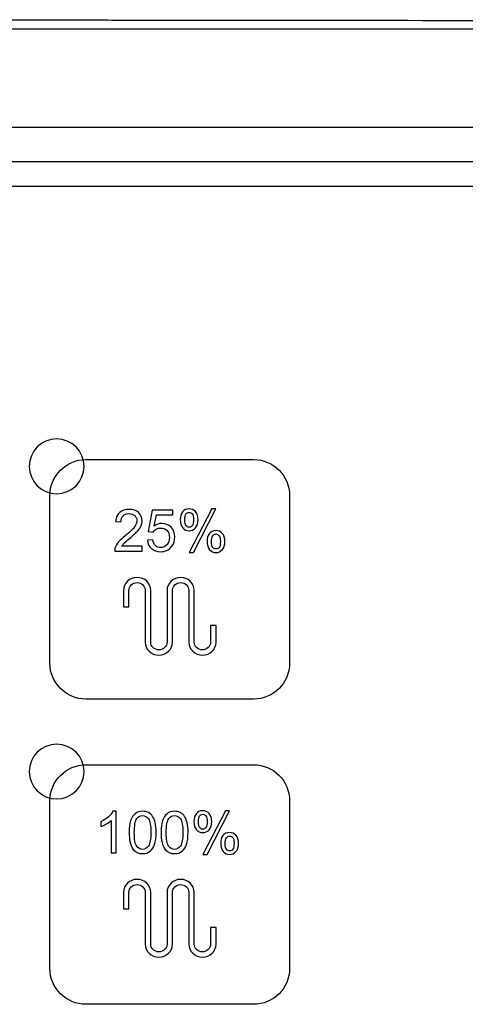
# Model space of a CAD drawing. Header units: millimetres. Extents: x 7143 to 9546, y -1575 to -869.
# Tile 49 of 94: x 7513 to 7546, y -1289 to -1217. Entities that reach past the tile are written whole.
import ezdxf

# ---------------------------------------------------------------- set-up
doc = ezdxf.new("R2010")
doc.units = ezdxf.units.MM
doc.header["$LTSCALE"] = 3

msp = doc.modelspace()

# ---------------------------------------------------------------- linework, layer by layer
at = {"linetype": 'Continuous', "lineweight": 30}
for p, q in [((7595.473, -1225.048), (7408.466, -1225.048)), ((7591.759, -1227.548), (7219.187, -1227.548)), ((7589.971, -1229.335), (7220.974, -1229.335))]:
    msp.add_line(p, q, dxfattribs=at)
at = {"linetype": 'Continuous', "lineweight": 30, "flags": 128}
msp.add_lwpolyline([(7602.683, -1217.852), (7602.683, -1217.852), (7600.683, -1217.852), (7592.683, -1217.852), (7560.683, -1217.85), (7432.683, -1217.846), (7208.263, -1217.852), (7208.262, -1217.852)], dxfattribs=at)
at = {"linetype": 'Continuous', "lineweight": 30}
for points, knots in [([(7207.473, -1217.171), (7209.417, -1217.174), (7213.31, -1217.18), (7229.337, -1217.158), (7291.965, -1217.198), (7386.351, -1217.171), (7474.228, -1217.165), (7514.307, -1217.176), (7520.663, -1217.183), (7521.397, -1217.184)], [0, 0, 0, 0, 0.018589, 0.037225, 0.153185, 0.617025, 0.939231, 0.99298, 1, 1, 1, 1]), ([(7521.397, -1217.184), (7526.292, -1217.189), (7536.816, -1217.2), (7552.96, -1217.22), (7569.828, -1217.23), (7586.689, -1217.221), (7597.879, -1217.188), (7603.473, -1217.171)], [0, 0, 0, 0, 0.178857, 0.384542, 0.589954, 0.795009, 1, 1, 1, 1]), ([(7515.718, -1247.793), (7516.822, -1247.793), (7517.718, -1248.688), (7517.718, -1249.793), (7517.718, -1249.793), (7517.718, -1250.897), (7516.822, -1251.793), (7515.718, -1251.793), (7515.718, -1251.793), (7514.613, -1251.793), (7513.718, -1250.897), (7513.718, -1249.793), (7513.718, -1249.793), (7513.718, -1248.688), (7514.613, -1247.793), (7515.718, -1247.793)], [0, 0, 0, 0, 0.2, 0.2, 0.2, 0.2, 0.4, 0.4, 0.4, 0.4, 0.6, 0.6, 0.6, 0.6, 1, 1, 1, 1]), ([(7517.848, -1266.798), (7517.848, -1266.798), (7530.098, -1266.798), (7530.098, -1266.798), (7530.098, -1266.798), (7531.542, -1266.798), (7532.723, -1265.617), (7532.723, -1264.173), (7532.723, -1264.173), (7532.723, -1264.173), (7532.723, -1251.923), (7532.723, -1251.923), (7532.723, -1251.923), (7532.723, -1250.479), (7531.542, -1249.298), (7530.098, -1249.298), (7530.098, -1249.298), (7530.098, -1249.298), (7517.848, -1249.298), (7517.848, -1249.298), (7517.848, -1249.298), (7516.404, -1249.298), (7515.223, -1250.479), (7515.223, -1251.923), (7515.223, -1251.923), (7515.223, -1251.923), (7515.223, -1264.173), (7515.223, -1264.173), (7515.223, -1264.173), (7515.223, -1265.617), (7516.404, -1266.798), (7517.848, -1266.798)], [0, 0, 0, 0, 0.111111, 0.111111, 0.111111, 0.111111, 0.222222, 0.222222, 0.222222, 0.222222, 0.333333, 0.333333, 0.333333, 0.333333, 0.444444, 0.444444, 0.444444, 0.444444, 0.555556, 0.555556, 0.555556, 0.555556, 0.666667, 0.666667, 0.666667, 0.666667, 0.777778, 0.777778, 0.777778, 0.777778, 1, 1, 1, 1]), ([(7521.959, -1255.623), (7521.959, -1255.623), (7521.959, -1255.979), (7521.959, -1255.979), (7521.959, -1255.979), (7521.959, -1255.979), (7519.953, -1255.979), (7519.953, -1255.979), (7519.953, -1255.979), (7519.95, -1255.889), (7519.965, -1255.803), (7519.996, -1255.72), (7519.996, -1255.72), (7520.048, -1255.583), (7520.13, -1255.449), (7520.244, -1255.317), (7520.244, -1255.317), (7520.358, -1255.185), (7520.52, -1255.032), (7520.731, -1254.86), (7520.731, -1254.86), (7521.059, -1254.589), (7521.282, -1254.376), (7521.398, -1254.217), (7521.398, -1254.217), (7521.515, -1254.059), (7521.574, -1253.91), (7521.574, -1253.769), (7521.574, -1253.769), (7521.574, -1253.621), (7521.521, -1253.497), (7521.415, -1253.396), (7521.415, -1253.396), (7521.309, -1253.295), (7521.171, -1253.244), (7521.001, -1253.244), (7521.001, -1253.244), (7520.821, -1253.244), (7520.677, -1253.297), (7520.569, -1253.405), (7520.569, -1253.405), (7520.461, -1253.511), (7520.407, -1253.659), (7520.406, -1253.849), (7520.406, -1253.849), (7520.406, -1253.849), (7520.025, -1253.811), (7520.025, -1253.811), (7520.025, -1253.811), (7520.051, -1253.526), (7520.149, -1253.309), (7520.32, -1253.159), (7520.32, -1253.159), (7520.492, -1253.01), (7520.721, -1252.935), (7521.01, -1252.935), (7521.01, -1252.935), (7521.3, -1252.935), (7521.531, -1253.015), (7521.7, -1253.177), (7521.7, -1253.177), (7521.87, -1253.338), (7521.955, -1253.539), (7521.955, -1253.777), (7521.955, -1253.777), (7521.955, -1253.899), (7521.93, -1254.018), (7521.88, -1254.135), (7521.88, -1254.135), (7521.831, -1254.253), (7521.748, -1254.376), (7521.633, -1254.506), (7521.633, -1254.506), (7521.518, -1254.635), (7521.326, -1254.814), (7521.06, -1255.039), (7521.06, -1255.039), (7520.836, -1255.227), (7520.692, -1255.354), (7520.629, -1255.421), (7520.629, -1255.421), (7520.565, -1255.488), (7520.513, -1255.555), (7520.471, -1255.623), (7520.471, -1255.623), (7520.471, -1255.623), (7521.959, -1255.623), (7521.959, -1255.623)], [0, 0, 0, 0, 0.043478, 0.043478, 0.043478, 0.043478, 0.086957, 0.086957, 0.086957, 0.086957, 0.130435, 0.130435, 0.130435, 0.130435, 0.173913, 0.173913, 0.173913, 0.173913, 0.217391, 0.217391, 0.217391, 0.217391, 0.26087, 0.26087, 0.26087, 0.26087, 0.304348, 0.304348, 0.304348, 0.304348, 0.347826, 0.347826, 0.347826, 0.347826, 0.391304, 0.391304, 0.391304, 0.391304, 0.434783, 0.434783, 0.434783, 0.434783, 0.478261, 0.478261, 0.478261, 0.478261, 0.521739, 0.521739, 0.521739, 0.521739, 0.565217, 0.565217, 0.565217, 0.565217, 0.608696, 0.608696, 0.608696, 0.608696, 0.652174, 0.652174, 0.652174, 0.652174, 0.695652, 0.695652, 0.695652, 0.695652, 0.73913, 0.73913, 0.73913, 0.73913, 0.782609, 0.782609, 0.782609, 0.782609, 0.826087, 0.826087, 0.826087, 0.826087, 0.869565, 0.869565, 0.869565, 0.869565, 0.913043, 0.913043, 0.913043, 0.913043, 1, 1, 1, 1]), ([(7522.34, -1255.183), (7522.34, -1255.183), (7522.73, -1255.153), (7522.73, -1255.153), (7522.73, -1255.153), (7522.759, -1255.343), (7522.826, -1255.485), (7522.93, -1255.581), (7522.93, -1255.581), (7523.035, -1255.677), (7523.162, -1255.725), (7523.312, -1255.725), (7523.312, -1255.725), (7523.494, -1255.725), (7523.646, -1255.657), (7523.769, -1255.522), (7523.769, -1255.522), (7523.892, -1255.387), (7523.953, -1255.207), (7523.953, -1254.984), (7523.953, -1254.984), (7523.953, -1254.772), (7523.895, -1254.605), (7523.777, -1254.482), (7523.777, -1254.482), (7523.659, -1254.359), (7523.503, -1254.298), (7523.309, -1254.298), (7523.309, -1254.298), (7523.188, -1254.298), (7523.08, -1254.325), (7522.984, -1254.38), (7522.984, -1254.38), (7522.889, -1254.436), (7522.814, -1254.507), (7522.759, -1254.594), (7522.759, -1254.594), (7522.759, -1254.594), (7522.408, -1254.543), (7522.408, -1254.543), (7522.408, -1254.543), (7522.408, -1254.543), (7522.7, -1252.986), (7522.7, -1252.986), (7522.7, -1252.986), (7522.7, -1252.986), (7524.203, -1252.986), (7524.203, -1252.986), (7524.203, -1252.986), (7524.203, -1252.986), (7524.203, -1253.341), (7524.203, -1253.341), (7524.203, -1253.341), (7524.203, -1253.341), (7522.997, -1253.341), (7522.997, -1253.341), (7522.997, -1253.341), (7522.997, -1253.341), (7522.836, -1254.159), (7522.836, -1254.159), (7522.836, -1254.159), (7523.017, -1254.031), (7523.207, -1253.968), (7523.406, -1253.968), (7523.406, -1253.968), (7523.67, -1253.968), (7523.893, -1254.059), (7524.074, -1254.243), (7524.074, -1254.243), (7524.256, -1254.426), (7524.347, -1254.662), (7524.347, -1254.95), (7524.347, -1254.95), (7524.347, -1255.224), (7524.267, -1255.461), (7524.108, -1255.661), (7524.108, -1255.661), (7523.914, -1255.907), (7523.648, -1256.029), (7523.312, -1256.029), (7523.312, -1256.029), (7523.037, -1256.029), (7522.813, -1255.952), (7522.639, -1255.797), (7522.639, -1255.797), (7522.464, -1255.643), (7522.365, -1255.438), (7522.34, -1255.183)], [0, 0, 0, 0, 0.043478, 0.043478, 0.043478, 0.043478, 0.086957, 0.086957, 0.086957, 0.086957, 0.130435, 0.130435, 0.130435, 0.130435, 0.173913, 0.173913, 0.173913, 0.173913, 0.217391, 0.217391, 0.217391, 0.217391, 0.26087, 0.26087, 0.26087, 0.26087, 0.304348, 0.304348, 0.304348, 0.304348, 0.347826, 0.347826, 0.347826, 0.347826, 0.391304, 0.391304, 0.391304, 0.391304, 0.434783, 0.434783, 0.434783, 0.434783, 0.478261, 0.478261, 0.478261, 0.478261, 0.521739, 0.521739, 0.521739, 0.521739, 0.565217, 0.565217, 0.565217, 0.565217, 0.608696, 0.608696, 0.608696, 0.608696, 0.652174, 0.652174, 0.652174, 0.652174, 0.695652, 0.695652, 0.695652, 0.695652, 0.73913, 0.73913, 0.73913, 0.73913, 0.782609, 0.782609, 0.782609, 0.782609, 0.826087, 0.826087, 0.826087, 0.826087, 0.869565, 0.869565, 0.869565, 0.869565, 0.913043, 0.913043, 0.913043, 0.913043, 1, 1, 1, 1]), ([(7524.741, -1253.675), (7524.741, -1253.459), (7524.795, -1253.275), (7524.904, -1253.124), (7524.904, -1253.124), (7525.014, -1252.972), (7525.172, -1252.897), (7525.379, -1252.897), (7525.379, -1252.897), (7525.57, -1252.897), (7525.728, -1252.964), (7525.853, -1253.1), (7525.853, -1253.1), (7525.977, -1253.235), (7526.04, -1253.435), (7526.04, -1253.698), (7526.04, -1253.698), (7526.04, -1253.954), (7525.977, -1254.151), (7525.85, -1254.289), (7525.85, -1254.289), (7525.724, -1254.428), (7525.568, -1254.497), (7525.383, -1254.497), (7525.383, -1254.497), (7525.199, -1254.497), (7525.046, -1254.428), (7524.924, -1254.292), (7524.924, -1254.292), (7524.802, -1254.156), (7524.741, -1253.95), (7524.741, -1253.675)], [0, 0, 0, 0, 0.111111, 0.111111, 0.111111, 0.111111, 0.222222, 0.222222, 0.222222, 0.222222, 0.333333, 0.333333, 0.333333, 0.333333, 0.444444, 0.444444, 0.444444, 0.444444, 0.555556, 0.555556, 0.555556, 0.555556, 0.666667, 0.666667, 0.666667, 0.666667, 0.777778, 0.777778, 0.777778, 0.777778, 1, 1, 1, 1]), ([(7525.39, -1253.155), (7525.297, -1253.155), (7525.22, -1253.194), (7525.159, -1253.274), (7525.159, -1253.274), (7525.098, -1253.354), (7525.067, -1253.5), (7525.067, -1253.712), (7525.067, -1253.712), (7525.067, -1253.906), (7525.098, -1254.042), (7525.16, -1254.12), (7525.16, -1254.12), (7525.222, -1254.199), (7525.299, -1254.239), (7525.39, -1254.239), (7525.39, -1254.239), (7525.484, -1254.239), (7525.561, -1254.199), (7525.623, -1254.119), (7525.623, -1254.119), (7525.684, -1254.04), (7525.714, -1253.894), (7525.714, -1253.683), (7525.714, -1253.683), (7525.714, -1253.489), (7525.683, -1253.352), (7525.621, -1253.273), (7525.621, -1253.273), (7525.559, -1253.194), (7525.482, -1253.155), (7525.39, -1253.155)], [0, 0, 0, 0, 0.111111, 0.111111, 0.111111, 0.111111, 0.222222, 0.222222, 0.222222, 0.222222, 0.333333, 0.333333, 0.333333, 0.333333, 0.444444, 0.444444, 0.444444, 0.444444, 0.555556, 0.555556, 0.555556, 0.555556, 0.666667, 0.666667, 0.666667, 0.666667, 0.777778, 0.777778, 0.777778, 0.777778, 1, 1, 1, 1]), ([(7525.392, -1256.089), (7525.392, -1256.089), (7527.045, -1252.897), (7527.045, -1252.897), (7527.045, -1252.897), (7527.045, -1252.897), (7527.348, -1252.897), (7527.348, -1252.897), (7527.348, -1252.897), (7527.348, -1252.897), (7525.699, -1256.089), (7525.699, -1256.089), (7525.699, -1256.089), (7525.699, -1256.089), (7525.392, -1256.089), (7525.392, -1256.089)], [0, 0, 0, 0, 0.2, 0.2, 0.2, 0.2, 0.4, 0.4, 0.4, 0.4, 0.6, 0.6, 0.6, 0.6, 1, 1, 1, 1]), ([(7526.696, -1255.267), (7526.696, -1255.049), (7526.751, -1254.865), (7526.86, -1254.714), (7526.86, -1254.714), (7526.969, -1254.564), (7527.127, -1254.488), (7527.336, -1254.488), (7527.336, -1254.488), (7527.526, -1254.488), (7527.684, -1254.556), (7527.809, -1254.692), (7527.809, -1254.692), (7527.934, -1254.827), (7527.996, -1255.027), (7527.996, -1255.289), (7527.996, -1255.289), (7527.996, -1255.545), (7527.933, -1255.743), (7527.807, -1255.881), (7527.807, -1255.881), (7527.681, -1256.019), (7527.524, -1256.089), (7527.338, -1256.089), (7527.338, -1256.089), (7527.154, -1256.089), (7527.002, -1256.02), (7526.88, -1255.883), (7526.88, -1255.883), (7526.758, -1255.746), (7526.696, -1255.54), (7526.696, -1255.267)], [0, 0, 0, 0, 0.111111, 0.111111, 0.111111, 0.111111, 0.222222, 0.222222, 0.222222, 0.222222, 0.333333, 0.333333, 0.333333, 0.333333, 0.444444, 0.444444, 0.444444, 0.444444, 0.555556, 0.555556, 0.555556, 0.555556, 0.666667, 0.666667, 0.666667, 0.666667, 0.777778, 0.777778, 0.777778, 0.777778, 1, 1, 1, 1]), ([(7527.346, -1254.747), (7527.252, -1254.747), (7527.175, -1254.786), (7527.114, -1254.866), (7527.114, -1254.866), (7527.053, -1254.946), (7527.022, -1255.092), (7527.022, -1255.304), (7527.022, -1255.304), (7527.022, -1255.496), (7527.053, -1255.631), (7527.115, -1255.711), (7527.115, -1255.711), (7527.177, -1255.791), (7527.253, -1255.83), (7527.344, -1255.83), (7527.344, -1255.83), (7527.439, -1255.83), (7527.517, -1255.791), (7527.578, -1255.711), (7527.578, -1255.711), (7527.64, -1255.631), (7527.67, -1255.486), (7527.67, -1255.275), (7527.67, -1255.275), (7527.67, -1255.08), (7527.639, -1254.944), (7527.577, -1254.865), (7527.577, -1254.865), (7527.516, -1254.786), (7527.439, -1254.747), (7527.346, -1254.747)], [0, 0, 0, 0, 0.111111, 0.111111, 0.111111, 0.111111, 0.222222, 0.222222, 0.222222, 0.222222, 0.333333, 0.333333, 0.333333, 0.333333, 0.444444, 0.444444, 0.444444, 0.444444, 0.555556, 0.555556, 0.555556, 0.555556, 0.666667, 0.666667, 0.666667, 0.666667, 0.777778, 0.777778, 0.777778, 0.777778, 1, 1, 1, 1]), ([(7520.591, -1258.856), (7520.591, -1258.595), (7520.703, -1258.358), (7520.883, -1258.187), (7520.883, -1258.187), (7521.063, -1258.015), (7521.312, -1257.909), (7521.587, -1257.909), (7521.587, -1257.909), (7521.861, -1257.909), (7522.11, -1258.015), (7522.29, -1258.187), (7522.29, -1258.187), (7522.47, -1258.358), (7522.582, -1258.595), (7522.582, -1258.856), (7522.582, -1258.856), (7522.582, -1258.856), (7522.582, -1258.856), (7522.582, -1258.856), (7522.582, -1258.856), (7522.582, -1258.856), (7522.582, -1262.639), (7522.582, -1262.639), (7522.582, -1262.639), (7522.582, -1262.795), (7522.649, -1262.937), (7522.756, -1263.039), (7522.756, -1263.039), (7522.864, -1263.142), (7523.013, -1263.205), (7523.177, -1263.205), (7523.177, -1263.205), (7523.342, -1263.205), (7523.491, -1263.142), (7523.599, -1263.039), (7523.599, -1263.039), (7523.706, -1262.937), (7523.773, -1262.795), (7523.773, -1262.639), (7523.773, -1262.639), (7523.773, -1262.639), (7523.773, -1258.856), (7523.773, -1258.856), (7523.773, -1258.856), (7523.773, -1258.595), (7523.885, -1258.358), (7524.065, -1258.187), (7524.065, -1258.187), (7524.245, -1258.015), (7524.494, -1257.909), (7524.768, -1257.909), (7524.768, -1257.909), (7525.043, -1257.909), (7525.291, -1258.016), (7525.471, -1258.187), (7525.471, -1258.187), (7525.471, -1258.187), (7525.472, -1258.188), (7525.472, -1258.188), (7525.472, -1258.188), (7525.652, -1258.359), (7525.764, -1258.595), (7525.764, -1258.856), (7525.764, -1258.856), (7525.764, -1258.856), (7525.764, -1262.639), (7525.764, -1262.639), (7525.764, -1262.639), (7525.764, -1262.795), (7525.83, -1262.937), (7525.937, -1263.039), (7525.937, -1263.039), (7525.937, -1263.039), (7525.938, -1263.04), (7525.938, -1263.04), (7525.938, -1263.04), (7526.045, -1263.142), (7526.194, -1263.205), (7526.359, -1263.205), (7526.359, -1263.205), (7526.524, -1263.205), (7526.673, -1263.142), (7526.78, -1263.04), (7526.78, -1263.04), (7526.78, -1263.04), (7526.781, -1263.039), (7526.781, -1263.039), (7526.781, -1263.039), (7526.888, -1262.937), (7526.955, -1262.795), (7526.955, -1262.639), (7526.955, -1262.639), (7526.955, -1262.639), (7526.955, -1261.428), (7526.955, -1261.428), (7526.955, -1261.428), (7526.955, -1261.428), (7527.355, -1261.428), (7527.355, -1261.428), (7527.355, -1261.428), (7527.355, -1261.428), (7527.355, -1262.639), (7527.355, -1262.639), (7527.355, -1262.639), (7527.355, -1262.899), (7527.243, -1263.136), (7527.063, -1263.307), (7527.063, -1263.307), (7527.063, -1263.307), (7527.063, -1263.308), (7527.063, -1263.308), (7527.063, -1263.308), (7527.063, -1263.308), (7527.062, -1263.308), (7527.062, -1263.308), (7527.062, -1263.308), (7526.882, -1263.479), (7526.633, -1263.585), (7526.359, -1263.585), (7526.359, -1263.585), (7526.085, -1263.585), (7525.837, -1263.479), (7525.656, -1263.308), (7525.656, -1263.308), (7525.656, -1263.308), (7525.656, -1263.308), (7525.656, -1263.308), (7525.656, -1263.308), (7525.656, -1263.308), (7525.655, -1263.307), (7525.655, -1263.307), (7525.655, -1263.307), (7525.475, -1263.136), (7525.364, -1262.899), (7525.364, -1262.639), (7525.364, -1262.639), (7525.364, -1262.639), (7525.364, -1258.856), (7525.364, -1258.856), (7525.364, -1258.856), (7525.364, -1258.699), (7525.297, -1258.558), (7525.19, -1258.455), (7525.19, -1258.455), (7525.082, -1258.353), (7524.933, -1258.29), (7524.768, -1258.29), (7524.768, -1258.29), (7524.604, -1258.29), (7524.455, -1258.353), (7524.347, -1258.456), (7524.347, -1258.456), (7524.24, -1258.558), (7524.173, -1258.7), (7524.173, -1258.856), (7524.173, -1258.856), (7524.173, -1258.856), (7524.173, -1262.639), (7524.173, -1262.639), (7524.173, -1262.639), (7524.173, -1262.899), (7524.061, -1263.136), (7523.881, -1263.307), (7523.881, -1263.307), (7523.881, -1263.307), (7523.881, -1263.308), (7523.881, -1263.308), (7523.881, -1263.308), (7523.7, -1263.479), (7523.452, -1263.585), (7523.177, -1263.585), (7523.177, -1263.585), (7522.903, -1263.585), (7522.655, -1263.479), (7522.474, -1263.308), (7522.474, -1263.308), (7522.474, -1263.308), (7522.474, -1263.307), (7522.474, -1263.307), (7522.474, -1263.307), (7522.293, -1263.136), (7522.182, -1262.899), (7522.182, -1262.639), (7522.182, -1262.639), (7522.182, -1262.639), (7522.182, -1258.856), (7522.182, -1258.856), (7522.182, -1258.856), (7522.182, -1258.856), (7522.182, -1258.856), (7522.182, -1258.856), (7522.182, -1258.856), (7522.182, -1258.7), (7522.115, -1258.558), (7522.008, -1258.456), (7522.008, -1258.456), (7521.9, -1258.353), (7521.751, -1258.29), (7521.587, -1258.29), (7521.587, -1258.29), (7521.422, -1258.29), (7521.273, -1258.353), (7521.166, -1258.456), (7521.166, -1258.456), (7521.058, -1258.558), (7520.991, -1258.7), (7520.991, -1258.856), (7520.991, -1258.856), (7520.991, -1258.856), (7520.991, -1260.067), (7520.991, -1260.067), (7520.991, -1260.067), (7520.991, -1260.067), (7520.591, -1260.067), (7520.591, -1260.067), (7520.591, -1260.067), (7520.591, -1260.067), (7520.591, -1258.856), (7520.591, -1258.856)], [0, 0, 0, 0, 0.017857, 0.017857, 0.017857, 0.017857, 0.035714, 0.035714, 0.035714, 0.035714, 0.053571, 0.053571, 0.053571, 0.053571, 0.071429, 0.071429, 0.071429, 0.071429, 0.089286, 0.089286, 0.089286, 0.089286, 0.107143, 0.107143, 0.107143, 0.107143, 0.125, 0.125, 0.125, 0.125, 0.142857, 0.142857, 0.142857, 0.142857, 0.160714, 0.160714, 0.160714, 0.160714, 0.178571, 0.178571, 0.178571, 0.178571, 0.196429, 0.196429, 0.196429, 0.196429, 0.214286, 0.214286, 0.214286, 0.214286, 0.232143, 0.232143, 0.232143, 0.232143, 0.25, 0.25, 0.25, 0.25, 0.267857, 0.267857, 0.267857, 0.267857, 0.285714, 0.285714, 0.285714, 0.285714, 0.303571, 0.303571, 0.303571, 0.303571, 0.321429, 0.321429, 0.321429, 0.321429, 0.339286, 0.339286, 0.339286, 0.339286, 0.357143, 0.357143, 0.357143, 0.357143, 0.375, 0.375, 0.375, 0.375, 0.392857, 0.392857, 0.392857, 0.392857, 0.410714, 0.410714, 0.410714, 0.410714, 0.428571, 0.428571, 0.428571, 0.428571, 0.446429, 0.446429, 0.446429, 0.446429, 0.464286, 0.464286, 0.464286, 0.464286, 0.482143, 0.482143, 0.482143, 0.482143, 0.5, 0.5, 0.5, 0.5, 0.517857, 0.517857, 0.517857, 0.517857, 0.535714, 0.535714, 0.535714, 0.535714, 0.553571, 0.553571, 0.553571, 0.553571, 0.571429, 0.571429, 0.571429, 0.571429, 0.589286, 0.589286, 0.589286, 0.589286, 0.607143, 0.607143, 0.607143, 0.607143, 0.625, 0.625, 0.625, 0.625, 0.642857, 0.642857, 0.642857, 0.642857, 0.660714, 0.660714, 0.660714, 0.660714, 0.678571, 0.678571, 0.678571, 0.678571, 0.696429, 0.696429, 0.696429, 0.696429, 0.714286, 0.714286, 0.714286, 0.714286, 0.732143, 0.732143, 0.732143, 0.732143, 0.75, 0.75, 0.75, 0.75, 0.767857, 0.767857, 0.767857, 0.767857, 0.785714, 0.785714, 0.785714, 0.785714, 0.803571, 0.803571, 0.803571, 0.803571, 0.821429, 0.821429, 0.821429, 0.821429, 0.839286, 0.839286, 0.839286, 0.839286, 0.857143, 0.857143, 0.857143, 0.857143, 0.875, 0.875, 0.875, 0.875, 0.892857, 0.892857, 0.892857, 0.892857, 0.910714, 0.910714, 0.910714, 0.910714, 0.928571, 0.928571, 0.928571, 0.928571, 0.946429, 0.946429, 0.946429, 0.946429, 0.964286, 0.964286, 0.964286, 0.964286, 1, 1, 1, 1]), ([(7515.718, -1270.093), (7516.822, -1270.093), (7517.718, -1270.988), (7517.718, -1272.093), (7517.718, -1272.093), (7517.718, -1273.197), (7516.822, -1274.093), (7515.718, -1274.093), (7515.718, -1274.093), (7514.613, -1274.093), (7513.718, -1273.197), (7513.718, -1272.093), (7513.718, -1272.093), (7513.718, -1270.988), (7514.613, -1270.093), (7515.718, -1270.093)], [0, 0, 0, 0, 0.2, 0.2, 0.2, 0.2, 0.4, 0.4, 0.4, 0.4, 0.6, 0.6, 0.6, 0.6, 1, 1, 1, 1]), ([(7517.848, -1289.098), (7517.848, -1289.098), (7530.098, -1289.098), (7530.098, -1289.098), (7530.098, -1289.098), (7531.542, -1289.098), (7532.723, -1287.917), (7532.723, -1286.473), (7532.723, -1286.473), (7532.723, -1286.473), (7532.723, -1274.223), (7532.723, -1274.223), (7532.723, -1274.223), (7532.723, -1272.779), (7531.542, -1271.598), (7530.098, -1271.598), (7530.098, -1271.598), (7530.098, -1271.598), (7517.848, -1271.598), (7517.848, -1271.598), (7517.848, -1271.598), (7516.404, -1271.598), (7515.223, -1272.779), (7515.223, -1274.223), (7515.223, -1274.223), (7515.223, -1274.223), (7515.223, -1286.473), (7515.223, -1286.473), (7515.223, -1286.473), (7515.223, -1287.917), (7516.404, -1289.098), (7517.848, -1289.098)], [0, 0, 0, 0, 0.111111, 0.111111, 0.111111, 0.111111, 0.222222, 0.222222, 0.222222, 0.222222, 0.333333, 0.333333, 0.333333, 0.333333, 0.444444, 0.444444, 0.444444, 0.444444, 0.555556, 0.555556, 0.555556, 0.555556, 0.666667, 0.666667, 0.666667, 0.666667, 0.777778, 0.777778, 0.777778, 0.777778, 1, 1, 1, 1]), ([(7520.07, -1278.039), (7520.07, -1278.039), (7519.697, -1278.039), (7519.697, -1278.039), (7519.697, -1278.039), (7519.697, -1278.039), (7519.697, -1275.667), (7519.697, -1275.667), (7519.697, -1275.667), (7519.608, -1275.753), (7519.49, -1275.838), (7519.344, -1275.924), (7519.344, -1275.924), (7519.199, -1276.009), (7519.068, -1276.073), (7518.952, -1276.116), (7518.952, -1276.116), (7518.952, -1276.116), (7518.952, -1275.756), (7518.952, -1275.756), (7518.952, -1275.756), (7519.16, -1275.659), (7519.342, -1275.54), (7519.498, -1275.4), (7519.498, -1275.4), (7519.654, -1275.261), (7519.765, -1275.127), (7519.83, -1274.995), (7519.83, -1274.995), (7519.83, -1274.995), (7520.07, -1274.995), (7520.07, -1274.995), (7520.07, -1274.995), (7520.07, -1274.995), (7520.07, -1278.039), (7520.07, -1278.039)], [0, 0, 0, 0, 0.1, 0.1, 0.1, 0.1, 0.2, 0.2, 0.2, 0.2, 0.3, 0.3, 0.3, 0.3, 0.4, 0.4, 0.4, 0.4, 0.5, 0.5, 0.5, 0.5, 0.6, 0.6, 0.6, 0.6, 0.7, 0.7, 0.7, 0.7, 0.8, 0.8, 0.8, 0.8, 1, 1, 1, 1]), ([(7521.005, -1276.543), (7521.005, -1276.186), (7521.042, -1275.896), (7521.115, -1275.678), (7521.115, -1275.678), (7521.189, -1275.458), (7521.299, -1275.29), (7521.444, -1275.172), (7521.444, -1275.172), (7521.589, -1275.054), (7521.772, -1274.995), (7521.992, -1274.995), (7521.992, -1274.995), (7522.154, -1274.995), (7522.297, -1275.028), (7522.42, -1275.093), (7522.42, -1275.093), (7522.543, -1275.159), (7522.644, -1275.254), (7522.723, -1275.377), (7522.723, -1275.377), (7522.802, -1275.5), (7522.864, -1275.65), (7522.91, -1275.827), (7522.91, -1275.827), (7522.955, -1276.004), (7522.978, -1276.243), (7522.978, -1276.543), (7522.978, -1276.543), (7522.978, -1276.899), (7522.941, -1277.187), (7522.869, -1277.405), (7522.869, -1277.405), (7522.796, -1277.625), (7522.687, -1277.794), (7522.541, -1277.912), (7522.541, -1277.912), (7522.397, -1278.031), (7522.213, -1278.09), (7521.992, -1278.09), (7521.992, -1278.09), (7521.7, -1278.09), (7521.471, -1277.986), (7521.305, -1277.778), (7521.305, -1277.778), (7521.105, -1277.524), (7521.005, -1277.113), (7521.005, -1276.543)], [0, 0, 0, 0, 0.076923, 0.076923, 0.076923, 0.076923, 0.153846, 0.153846, 0.153846, 0.153846, 0.230769, 0.230769, 0.230769, 0.230769, 0.307692, 0.307692, 0.307692, 0.307692, 0.384615, 0.384615, 0.384615, 0.384615, 0.461538, 0.461538, 0.461538, 0.461538, 0.538462, 0.538462, 0.538462, 0.538462, 0.615385, 0.615385, 0.615385, 0.615385, 0.692308, 0.692308, 0.692308, 0.692308, 0.769231, 0.769231, 0.769231, 0.769231, 0.846154, 0.846154, 0.846154, 0.846154, 1, 1, 1, 1]), ([(7521.386, -1276.545), (7521.386, -1277.044), (7521.444, -1277.375), (7521.561, -1277.539), (7521.561, -1277.539), (7521.677, -1277.703), (7521.821, -1277.785), (7521.992, -1277.785), (7521.992, -1277.785), (7522.162, -1277.785), (7522.306, -1277.703), (7522.423, -1277.538), (7522.423, -1277.538), (7522.539, -1277.373), (7522.597, -1277.042), (7522.597, -1276.545), (7522.597, -1276.545), (7522.597, -1276.046), (7522.539, -1275.714), (7522.423, -1275.551), (7522.423, -1275.551), (7522.307, -1275.386), (7522.162, -1275.304), (7521.987, -1275.304), (7521.987, -1275.304), (7521.817, -1275.304), (7521.68, -1275.377), (7521.578, -1275.522), (7521.578, -1275.522), (7521.45, -1275.706), (7521.386, -1276.047), (7521.386, -1276.545)], [0, 0, 0, 0, 0.111111, 0.111111, 0.111111, 0.111111, 0.222222, 0.222222, 0.222222, 0.222222, 0.333333, 0.333333, 0.333333, 0.333333, 0.444444, 0.444444, 0.444444, 0.444444, 0.555556, 0.555556, 0.555556, 0.555556, 0.666667, 0.666667, 0.666667, 0.666667, 0.777778, 0.777778, 0.777778, 0.777778, 1, 1, 1, 1]), ([(7523.338, -1276.543), (7523.338, -1276.186), (7523.375, -1275.896), (7523.448, -1275.678), (7523.448, -1275.678), (7523.522, -1275.458), (7523.631, -1275.29), (7523.777, -1275.172), (7523.777, -1275.172), (7523.921, -1275.054), (7524.104, -1274.995), (7524.324, -1274.995), (7524.324, -1274.995), (7524.487, -1274.995), (7524.629, -1275.028), (7524.753, -1275.093), (7524.753, -1275.093), (7524.875, -1275.159), (7524.977, -1275.254), (7525.056, -1275.377), (7525.056, -1275.377), (7525.135, -1275.5), (7525.197, -1275.65), (7525.242, -1275.827), (7525.242, -1275.827), (7525.288, -1276.004), (7525.311, -1276.243), (7525.311, -1276.543), (7525.311, -1276.543), (7525.311, -1276.899), (7525.274, -1277.187), (7525.201, -1277.405), (7525.201, -1277.405), (7525.129, -1277.625), (7525.019, -1277.794), (7524.874, -1277.912), (7524.874, -1277.912), (7524.729, -1278.031), (7524.546, -1278.09), (7524.324, -1278.09), (7524.324, -1278.09), (7524.033, -1278.09), (7523.804, -1277.986), (7523.637, -1277.778), (7523.637, -1277.778), (7523.437, -1277.524), (7523.338, -1277.113), (7523.338, -1276.543)], [0, 0, 0, 0, 0.076923, 0.076923, 0.076923, 0.076923, 0.153846, 0.153846, 0.153846, 0.153846, 0.230769, 0.230769, 0.230769, 0.230769, 0.307692, 0.307692, 0.307692, 0.307692, 0.384615, 0.384615, 0.384615, 0.384615, 0.461538, 0.461538, 0.461538, 0.461538, 0.538462, 0.538462, 0.538462, 0.538462, 0.615385, 0.615385, 0.615385, 0.615385, 0.692308, 0.692308, 0.692308, 0.692308, 0.769231, 0.769231, 0.769231, 0.769231, 0.846154, 0.846154, 0.846154, 0.846154, 1, 1, 1, 1]), ([(7523.719, -1276.545), (7523.719, -1277.044), (7523.777, -1277.375), (7523.893, -1277.539), (7523.893, -1277.539), (7524.01, -1277.703), (7524.154, -1277.785), (7524.324, -1277.785), (7524.324, -1277.785), (7524.495, -1277.785), (7524.639, -1277.703), (7524.755, -1277.538), (7524.755, -1277.538), (7524.872, -1277.373), (7524.93, -1277.042), (7524.93, -1276.545), (7524.93, -1276.545), (7524.93, -1276.046), (7524.872, -1275.714), (7524.755, -1275.551), (7524.755, -1275.551), (7524.64, -1275.386), (7524.494, -1275.304), (7524.32, -1275.304), (7524.32, -1275.304), (7524.149, -1275.304), (7524.012, -1275.377), (7523.91, -1275.522), (7523.91, -1275.522), (7523.782, -1275.706), (7523.719, -1276.047), (7523.719, -1276.545)], [0, 0, 0, 0, 0.111111, 0.111111, 0.111111, 0.111111, 0.222222, 0.222222, 0.222222, 0.222222, 0.333333, 0.333333, 0.333333, 0.333333, 0.444444, 0.444444, 0.444444, 0.444444, 0.555556, 0.555556, 0.555556, 0.555556, 0.666667, 0.666667, 0.666667, 0.666667, 0.777778, 0.777778, 0.777778, 0.777778, 1, 1, 1, 1]), ([(7525.738, -1275.735), (7525.738, -1275.52), (7525.793, -1275.335), (7525.902, -1275.184), (7525.902, -1275.184), (7526.011, -1275.033), (7526.169, -1274.957), (7526.377, -1274.957), (7526.377, -1274.957), (7526.567, -1274.957), (7526.725, -1275.025), (7526.85, -1275.16), (7526.85, -1275.16), (7526.975, -1275.296), (7527.038, -1275.496), (7527.038, -1275.758), (7527.038, -1275.758), (7527.038, -1276.014), (7526.974, -1276.212), (7526.848, -1276.35), (7526.848, -1276.35), (7526.722, -1276.488), (7526.566, -1276.557), (7526.381, -1276.557), (7526.381, -1276.557), (7526.197, -1276.557), (7526.044, -1276.489), (7525.922, -1276.353), (7525.922, -1276.353), (7525.8, -1276.217), (7525.738, -1276.011), (7525.738, -1275.735)], [0, 0, 0, 0, 0.111111, 0.111111, 0.111111, 0.111111, 0.222222, 0.222222, 0.222222, 0.222222, 0.333333, 0.333333, 0.333333, 0.333333, 0.444444, 0.444444, 0.444444, 0.444444, 0.555556, 0.555556, 0.555556, 0.555556, 0.666667, 0.666667, 0.666667, 0.666667, 0.777778, 0.777778, 0.777778, 0.777778, 1, 1, 1, 1]), ([(7526.387, -1275.215), (7526.295, -1275.215), (7526.218, -1275.255), (7526.157, -1275.335), (7526.157, -1275.335), (7526.095, -1275.414), (7526.064, -1275.56), (7526.064, -1275.773), (7526.064, -1275.773), (7526.064, -1275.966), (7526.095, -1276.102), (7526.157, -1276.181), (7526.157, -1276.181), (7526.219, -1276.26), (7526.296, -1276.299), (7526.387, -1276.299), (7526.387, -1276.299), (7526.481, -1276.299), (7526.559, -1276.26), (7526.62, -1276.18), (7526.62, -1276.18), (7526.682, -1276.1), (7526.712, -1275.955), (7526.712, -1275.744), (7526.712, -1275.744), (7526.712, -1275.549), (7526.681, -1275.412), (7526.619, -1275.334), (7526.619, -1275.334), (7526.557, -1275.255), (7526.48, -1275.215), (7526.387, -1275.215)], [0, 0, 0, 0, 0.111111, 0.111111, 0.111111, 0.111111, 0.222222, 0.222222, 0.222222, 0.222222, 0.333333, 0.333333, 0.333333, 0.333333, 0.444444, 0.444444, 0.444444, 0.444444, 0.555556, 0.555556, 0.555556, 0.555556, 0.666667, 0.666667, 0.666667, 0.666667, 0.777778, 0.777778, 0.777778, 0.777778, 1, 1, 1, 1]), ([(7526.39, -1278.149), (7526.39, -1278.149), (7528.043, -1274.957), (7528.043, -1274.957), (7528.043, -1274.957), (7528.043, -1274.957), (7528.346, -1274.957), (7528.346, -1274.957), (7528.346, -1274.957), (7528.346, -1274.957), (7526.697, -1278.149), (7526.697, -1278.149), (7526.697, -1278.149), (7526.697, -1278.149), (7526.39, -1278.149), (7526.39, -1278.149)], [0, 0, 0, 0, 0.2, 0.2, 0.2, 0.2, 0.4, 0.4, 0.4, 0.4, 0.6, 0.6, 0.6, 0.6, 1, 1, 1, 1]), ([(7527.694, -1277.327), (7527.694, -1277.11), (7527.748, -1276.926), (7527.858, -1276.775), (7527.858, -1276.775), (7527.966, -1276.624), (7528.125, -1276.549), (7528.333, -1276.549), (7528.333, -1276.549), (7528.524, -1276.549), (7528.682, -1276.617), (7528.807, -1276.752), (7528.807, -1276.752), (7528.932, -1276.888), (7528.994, -1277.087), (7528.994, -1277.35), (7528.994, -1277.35), (7528.994, -1277.606), (7528.931, -1277.803), (7528.805, -1277.942), (7528.805, -1277.942), (7528.678, -1278.08), (7528.522, -1278.149), (7528.335, -1278.149), (7528.335, -1278.149), (7528.152, -1278.149), (7528, -1278.081), (7527.878, -1277.944), (7527.878, -1277.944), (7527.755, -1277.807), (7527.694, -1277.601), (7527.694, -1277.327)], [0, 0, 0, 0, 0.111111, 0.111111, 0.111111, 0.111111, 0.222222, 0.222222, 0.222222, 0.222222, 0.333333, 0.333333, 0.333333, 0.333333, 0.444444, 0.444444, 0.444444, 0.444444, 0.555556, 0.555556, 0.555556, 0.555556, 0.666667, 0.666667, 0.666667, 0.666667, 0.777778, 0.777778, 0.777778, 0.777778, 1, 1, 1, 1]), ([(7528.344, -1276.807), (7528.25, -1276.807), (7528.173, -1276.847), (7528.112, -1276.926), (7528.112, -1276.926), (7528.05, -1277.006), (7528.02, -1277.152), (7528.02, -1277.365), (7528.02, -1277.365), (7528.02, -1277.556), (7528.051, -1277.692), (7528.113, -1277.772), (7528.113, -1277.772), (7528.175, -1277.851), (7528.251, -1277.891), (7528.342, -1277.891), (7528.342, -1277.891), (7528.437, -1277.891), (7528.515, -1277.851), (7528.576, -1277.772), (7528.576, -1277.772), (7528.637, -1277.692), (7528.668, -1277.547), (7528.668, -1277.336), (7528.668, -1277.336), (7528.668, -1277.141), (7528.637, -1277.004), (7528.575, -1276.926), (7528.575, -1276.926), (7528.513, -1276.847), (7528.436, -1276.807), (7528.344, -1276.807)], [0, 0, 0, 0, 0.111111, 0.111111, 0.111111, 0.111111, 0.222222, 0.222222, 0.222222, 0.222222, 0.333333, 0.333333, 0.333333, 0.333333, 0.444444, 0.444444, 0.444444, 0.444444, 0.555556, 0.555556, 0.555556, 0.555556, 0.666667, 0.666667, 0.666667, 0.666667, 0.777778, 0.777778, 0.777778, 0.777778, 1, 1, 1, 1]), ([(7520.591, -1280.917), (7520.591, -1280.655), (7520.703, -1280.418), (7520.883, -1280.247), (7520.883, -1280.247), (7521.063, -1280.076), (7521.312, -1279.97), (7521.587, -1279.97), (7521.587, -1279.97), (7521.861, -1279.97), (7522.11, -1280.076), (7522.29, -1280.247), (7522.29, -1280.247), (7522.47, -1280.418), (7522.582, -1280.655), (7522.582, -1280.917), (7522.582, -1280.917), (7522.582, -1280.917), (7522.582, -1280.917), (7522.582, -1280.917), (7522.582, -1280.917), (7522.582, -1280.917), (7522.582, -1284.699), (7522.582, -1284.699), (7522.582, -1284.699), (7522.582, -1284.856), (7522.649, -1284.997), (7522.756, -1285.1), (7522.756, -1285.1), (7522.864, -1285.202), (7523.013, -1285.265), (7523.177, -1285.265), (7523.177, -1285.265), (7523.342, -1285.265), (7523.491, -1285.202), (7523.599, -1285.1), (7523.599, -1285.1), (7523.706, -1284.997), (7523.773, -1284.856), (7523.773, -1284.699), (7523.773, -1284.699), (7523.773, -1284.699), (7523.773, -1280.917), (7523.773, -1280.917), (7523.773, -1280.917), (7523.773, -1280.655), (7523.885, -1280.418), (7524.065, -1280.247), (7524.065, -1280.247), (7524.245, -1280.076), (7524.494, -1279.97), (7524.768, -1279.97), (7524.768, -1279.97), (7525.043, -1279.97), (7525.291, -1280.076), (7525.471, -1280.247), (7525.471, -1280.247), (7525.471, -1280.247), (7525.472, -1280.248), (7525.472, -1280.248), (7525.472, -1280.248), (7525.652, -1280.419), (7525.764, -1280.656), (7525.764, -1280.917), (7525.764, -1280.917), (7525.764, -1280.917), (7525.764, -1284.699), (7525.764, -1284.699), (7525.764, -1284.699), (7525.764, -1284.856), (7525.83, -1284.998), (7525.937, -1285.099), (7525.937, -1285.099), (7525.937, -1285.099), (7525.938, -1285.1), (7525.938, -1285.1), (7525.938, -1285.1), (7526.045, -1285.202), (7526.194, -1285.265), (7526.359, -1285.265), (7526.359, -1285.265), (7526.524, -1285.265), (7526.673, -1285.202), (7526.78, -1285.1), (7526.78, -1285.1), (7526.78, -1285.1), (7526.781, -1285.099), (7526.781, -1285.099), (7526.781, -1285.099), (7526.888, -1284.998), (7526.955, -1284.856), (7526.955, -1284.699), (7526.955, -1284.699), (7526.955, -1284.699), (7526.955, -1283.489), (7526.955, -1283.489), (7526.955, -1283.489), (7526.955, -1283.489), (7527.355, -1283.489), (7527.355, -1283.489), (7527.355, -1283.489), (7527.355, -1283.489), (7527.355, -1284.699), (7527.355, -1284.699), (7527.355, -1284.699), (7527.355, -1284.96), (7527.243, -1285.196), (7527.063, -1285.368), (7527.063, -1285.368), (7527.063, -1285.368), (7527.063, -1285.368), (7527.063, -1285.368), (7527.063, -1285.368), (7527.063, -1285.368), (7527.062, -1285.368), (7527.062, -1285.368), (7527.062, -1285.368), (7526.882, -1285.54), (7526.633, -1285.646), (7526.359, -1285.646), (7526.359, -1285.646), (7526.085, -1285.646), (7525.837, -1285.54), (7525.656, -1285.368), (7525.656, -1285.368), (7525.656, -1285.368), (7525.656, -1285.368), (7525.656, -1285.368), (7525.656, -1285.368), (7525.656, -1285.368), (7525.655, -1285.368), (7525.655, -1285.368), (7525.655, -1285.368), (7525.475, -1285.196), (7525.364, -1284.96), (7525.364, -1284.699), (7525.364, -1284.699), (7525.364, -1284.699), (7525.364, -1280.917), (7525.364, -1280.917), (7525.364, -1280.917), (7525.364, -1280.76), (7525.297, -1280.618), (7525.19, -1280.516), (7525.19, -1280.516), (7525.082, -1280.414), (7524.933, -1280.35), (7524.768, -1280.35), (7524.768, -1280.35), (7524.604, -1280.35), (7524.455, -1280.414), (7524.347, -1280.516), (7524.347, -1280.516), (7524.24, -1280.619), (7524.173, -1280.76), (7524.173, -1280.917), (7524.173, -1280.917), (7524.173, -1280.917), (7524.173, -1284.699), (7524.173, -1284.699), (7524.173, -1284.699), (7524.173, -1284.96), (7524.061, -1285.196), (7523.881, -1285.368), (7523.881, -1285.368), (7523.881, -1285.368), (7523.881, -1285.368), (7523.881, -1285.368), (7523.881, -1285.368), (7523.7, -1285.54), (7523.452, -1285.646), (7523.177, -1285.646), (7523.177, -1285.646), (7522.903, -1285.646), (7522.655, -1285.54), (7522.474, -1285.368), (7522.474, -1285.368), (7522.474, -1285.368), (7522.474, -1285.368), (7522.474, -1285.368), (7522.474, -1285.368), (7522.293, -1285.196), (7522.182, -1284.96), (7522.182, -1284.699), (7522.182, -1284.699), (7522.182, -1284.699), (7522.182, -1280.917), (7522.182, -1280.917), (7522.182, -1280.917), (7522.182, -1280.917), (7522.182, -1280.917), (7522.182, -1280.917), (7522.182, -1280.917), (7522.182, -1280.76), (7522.115, -1280.619), (7522.008, -1280.516), (7522.008, -1280.516), (7521.9, -1280.414), (7521.751, -1280.35), (7521.587, -1280.35), (7521.587, -1280.35), (7521.422, -1280.35), (7521.273, -1280.414), (7521.166, -1280.516), (7521.166, -1280.516), (7521.058, -1280.619), (7520.991, -1280.76), (7520.991, -1280.917), (7520.991, -1280.917), (7520.991, -1280.917), (7520.991, -1282.127), (7520.991, -1282.127), (7520.991, -1282.127), (7520.991, -1282.127), (7520.591, -1282.127), (7520.591, -1282.127), (7520.591, -1282.127), (7520.591, -1282.127), (7520.591, -1280.917), (7520.591, -1280.917)], [0, 0, 0, 0, 0.017857, 0.017857, 0.017857, 0.017857, 0.035714, 0.035714, 0.035714, 0.035714, 0.053571, 0.053571, 0.053571, 0.053571, 0.071429, 0.071429, 0.071429, 0.071429, 0.089286, 0.089286, 0.089286, 0.089286, 0.107143, 0.107143, 0.107143, 0.107143, 0.125, 0.125, 0.125, 0.125, 0.142857, 0.142857, 0.142857, 0.142857, 0.160714, 0.160714, 0.160714, 0.160714, 0.178571, 0.178571, 0.178571, 0.178571, 0.196429, 0.196429, 0.196429, 0.196429, 0.214286, 0.214286, 0.214286, 0.214286, 0.232143, 0.232143, 0.232143, 0.232143, 0.25, 0.25, 0.25, 0.25, 0.267857, 0.267857, 0.267857, 0.267857, 0.285714, 0.285714, 0.285714, 0.285714, 0.303571, 0.303571, 0.303571, 0.303571, 0.321429, 0.321429, 0.321429, 0.321429, 0.339286, 0.339286, 0.339286, 0.339286, 0.357143, 0.357143, 0.357143, 0.357143, 0.375, 0.375, 0.375, 0.375, 0.392857, 0.392857, 0.392857, 0.392857, 0.410714, 0.410714, 0.410714, 0.410714, 0.428571, 0.428571, 0.428571, 0.428571, 0.446429, 0.446429, 0.446429, 0.446429, 0.464286, 0.464286, 0.464286, 0.464286, 0.482143, 0.482143, 0.482143, 0.482143, 0.5, 0.5, 0.5, 0.5, 0.517857, 0.517857, 0.517857, 0.517857, 0.535714, 0.535714, 0.535714, 0.535714, 0.553571, 0.553571, 0.553571, 0.553571, 0.571429, 0.571429, 0.571429, 0.571429, 0.589286, 0.589286, 0.589286, 0.589286, 0.607143, 0.607143, 0.607143, 0.607143, 0.625, 0.625, 0.625, 0.625, 0.642857, 0.642857, 0.642857, 0.642857, 0.660714, 0.660714, 0.660714, 0.660714, 0.678571, 0.678571, 0.678571, 0.678571, 0.696429, 0.696429, 0.696429, 0.696429, 0.714286, 0.714286, 0.714286, 0.714286, 0.732143, 0.732143, 0.732143, 0.732143, 0.75, 0.75, 0.75, 0.75, 0.767857, 0.767857, 0.767857, 0.767857, 0.785714, 0.785714, 0.785714, 0.785714, 0.803571, 0.803571, 0.803571, 0.803571, 0.821429, 0.821429, 0.821429, 0.821429, 0.839286, 0.839286, 0.839286, 0.839286, 0.857143, 0.857143, 0.857143, 0.857143, 0.875, 0.875, 0.875, 0.875, 0.892857, 0.892857, 0.892857, 0.892857, 0.910714, 0.910714, 0.910714, 0.910714, 0.928571, 0.928571, 0.928571, 0.928571, 0.946429, 0.946429, 0.946429, 0.946429, 0.964286, 0.964286, 0.964286, 0.964286, 1, 1, 1, 1])]:
    msp.add_open_spline(points, degree=3, knots=knots, dxfattribs=at)

doc.saveas('drawing.dxf')
